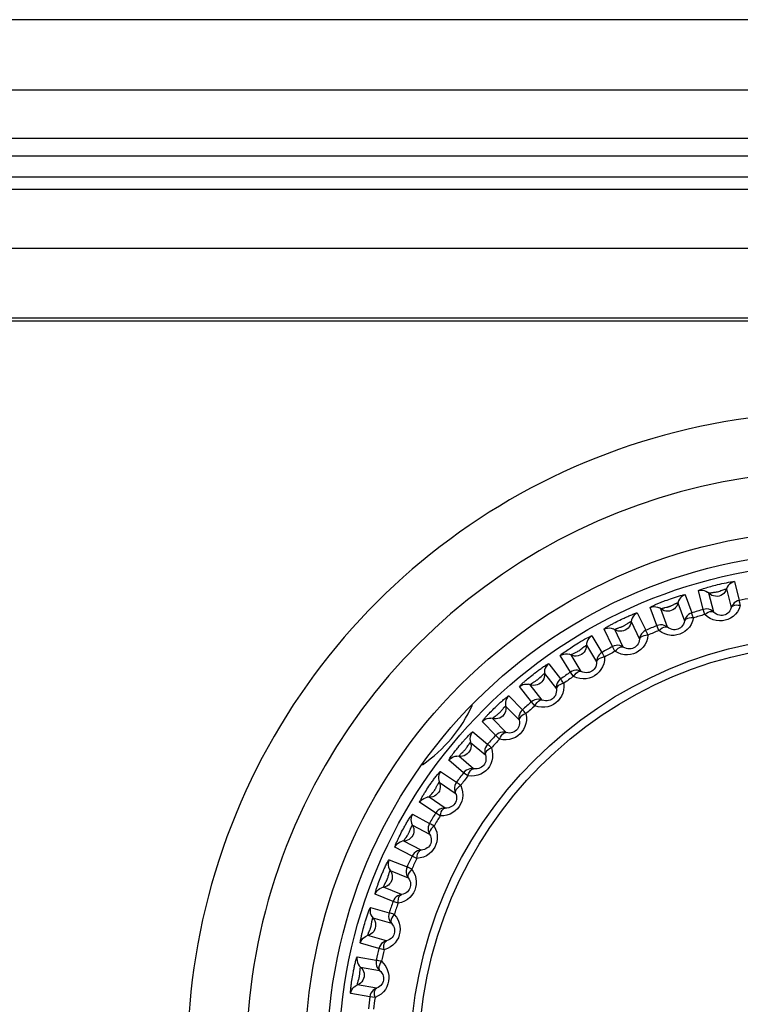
# Model space of a CAD drawing. Extents: x -841 to -216, y -127 to 601.
# Tile 71 of 201: x -546 to -534, y 210 to 227. Entities that reach past the tile are written whole.
import ezdxf

# ---------------------------------------------------------------- set-up
doc = ezdxf.new("R2010")
doc.units = 0
doc.header["$LTSCALE"] = 23.1
doc.layers.add('HEATSINK_AM_0', color=7, linetype='CONTINUOUS')

msp = doc.modelspace()

# ---------------------------------------------------------------- linework, layer by layer
at = {"layer": 'HEATSINK_AM_0', "color": 7}
for p, q in [((-513.021, 226.67), (-599.418, 226.67)), ((-511.826, 225.471), (-600.614, 225.471)), ((-596.329, 224.658), (-516.111, 224.658)), ((-595.529, 224.358), (-516.911, 224.358)), ((-595.17, 223.999), (-517.27, 223.999)), ((-593.726, 223.79), (-518.713, 223.79)), ((-594.716, 222.791), (-517.723, 222.791)), ((-521.613, 221.601), (-590.826, 221.601)), ((-521.77, 221.549), (-590.67, 221.549)), ((-533.921, 217.124), (-533.841, 216.805)), ((-534.453, 216.652), (-534.532, 216.972)), ((-534.056, 217.001), (-533.976, 216.682)), ((-535.154, 216.779), (-535.125, 216.79)), ((-535.125, 216.79), (-535.097, 216.801)), ((-535.097, 216.801), (-535.068, 216.811)), ((-535.068, 216.811), (-535.039, 216.822)), ((-534.761, 216.902), (-534.648, 216.593)), ((-534.275, 216.607), (-534.355, 216.926)), ((-535.24, 216.377), (-535.353, 216.686)), ((-535.181, 216.768), (-535.154, 216.779)), ((-535.059, 216.351), (-535.172, 216.66)), ((-535.105, 216.682), (-535.076, 216.688)), ((-534.882, 216.765), (-534.77, 216.456)), ((-534.428, 216.566), (-534.453, 216.652)), ((-535.924, 216.444), (-535.897, 216.457)), ((-535.897, 216.457), (-535.869, 216.471)), ((-535.869, 216.471), (-535.841, 216.485)), ((-535.573, 216.593), (-535.428, 216.297)), ((-535.995, 216.021), (-536.139, 216.317)), ((-535.977, 216.416), (-535.951, 216.43)), ((-535.812, 216.013), (-535.956, 216.309)), ((-535.951, 216.43), (-535.924, 216.444)), ((-535.892, 216.338), (-535.864, 216.348)), ((-535.679, 216.444), (-535.535, 216.149)), ((-535.206, 216.294), (-535.24, 216.377)), ((-536.348, 216.201), (-536.174, 215.922)), ((-536.439, 216.042), (-536.264, 215.763)), ((-535.953, 215.942), (-535.995, 216.021)), ((-536.708, 215.588), (-536.883, 215.867)), ((-536.526, 215.599), (-536.7, 215.878)), ((-537.078, 215.73), (-536.876, 215.471)), ((-537.437, 215.473), (-537.414, 215.492)), ((-537.414, 215.492), (-537.391, 215.511)), ((-537.391, 215.511), (-537.367, 215.53)), ((-537.367, 215.53), (-537.343, 215.549)), ((-537.343, 215.549), (-537.318, 215.568)), ((-537.152, 215.562), (-536.949, 215.303)), ((-536.658, 215.513), (-536.708, 215.588)), ((-537.372, 215.082), (-537.575, 215.342)), ((-537.192, 215.113), (-537.395, 215.372)), ((-537.338, 215.414), (-537.312, 215.429)), ((-537.755, 215.185), (-537.526, 214.948)), ((-538.052, 214.926), (-538.031, 214.946)), ((-538.031, 214.946), (-538.011, 214.967)), ((-538.011, 214.967), (-537.99, 214.987)), ((-537.99, 214.987), (-537.968, 215.008)), ((-537.811, 215.011), (-537.582, 214.774)), ((-537.314, 215.014), (-537.372, 215.082)), ((-538.092, 214.885), (-538.072, 214.905)), ((-538.072, 214.905), (-538.052, 214.926)), ((-537.804, 214.56), (-538.032, 214.797)), ((-537.98, 214.51), (-538.209, 214.747)), ((-538.371, 214.573), (-538.119, 214.361)), ((-537.915, 214.448), (-537.98, 214.51)), ((-538.619, 214.308), (-538.599, 214.333)), ((-538.599, 214.333), (-538.578, 214.357)), ((-538.467, 214.315), (-538.454, 214.334)), ((-538.408, 214.393), (-538.156, 214.182)), ((-538.355, 213.946), (-538.607, 214.157)), ((-538.525, 213.878), (-538.777, 214.09)), ((-538.92, 213.899), (-538.647, 213.715)), ((-538.454, 213.823), (-538.525, 213.878)), ((-539.148, 213.597), (-539.131, 213.623)), ((-539.131, 213.623), (-539.114, 213.648)), ((-539.114, 213.648), (-539.097, 213.673)), ((-538.938, 213.717), (-538.666, 213.533)), ((-539.18, 213.547), (-539.164, 213.572)), ((-539.164, 213.572), (-539.148, 213.597)), ((-538.838, 213.277), (-539.111, 213.461)), ((-539.068, 213.52), (-539.049, 213.543)), ((-539, 213.192), (-539.273, 213.376)), ((-539.396, 213.172), (-539.105, 213.017)), ((-538.924, 213.145), (-539, 213.192)), ((-539.395, 212.989), (-539.104, 212.834)), ((-539.619, 212.791), (-539.606, 212.818)), ((-539.606, 212.818), (-539.592, 212.845)), ((-539.592, 212.845), (-539.578, 212.872)), ((-539.578, 212.872), (-539.564, 212.899)), ((-539.564, 212.899), (-539.549, 212.926)), ((-539.504, 212.778), (-539.487, 212.802)), ((-539.401, 212.461), (-539.692, 212.615)), ((-539.249, 212.562), (-539.539, 212.717)), ((-539.32, 212.422), (-539.401, 212.461)), ((-539.793, 212.399), (-539.487, 212.276)), ((-539.943, 212.082), (-539.931, 212.11)), ((-539.931, 212.11), (-539.919, 212.139)), ((-539.772, 212.217), (-539.467, 212.094)), ((-539.975, 211.997), (-539.964, 212.025)), ((-539.964, 212.025), (-539.954, 212.053)), ((-539.954, 212.053), (-539.943, 212.082)), ((-539.859, 211.996), (-539.845, 212.022)), ((-539.724, 211.691), (-540.029, 211.814)), ((-539.583, 211.808), (-539.888, 211.931)), ((-539.639, 211.661), (-539.724, 211.691)), ((-540.106, 211.589), (-539.79, 211.498)), ((-540.222, 211.257), (-540.214, 211.287)), ((-540.214, 211.287), (-540.205, 211.317)), ((-540.067, 211.41), (-539.751, 211.319)), ((-540.246, 211.17), (-540.238, 211.199)), ((-540.238, 211.199), (-540.23, 211.228)), ((-540.23, 211.228), (-540.222, 211.257)), ((-539.836, 211.023), (-540.152, 211.114)), ((-540.131, 211.181), (-540.119, 211.208)), ((-539.964, 210.892), (-540.28, 210.983)), ((-539.877, 210.871), (-539.964, 210.892)), ((-540.334, 210.75), (-540.01, 210.693)), ((-540.415, 210.409), (-540.409, 210.439)), ((-540.409, 210.439), (-540.404, 210.469)), ((-540.276, 210.576), (-539.952, 210.519)), ((-540.429, 210.319), (-540.424, 210.348)), ((-540.424, 210.348), (-540.42, 210.378)), ((-540.42, 210.378), (-540.415, 210.409)), ((-540.006, 210.216), (-540.33, 210.273)), ((-540.316, 210.342), (-540.307, 210.37)), ((-540.119, 210.072), (-540.443, 210.129)), ((-540.03, 210.06), (-540.119, 210.072))]:
    msp.add_line(p, q, dxfattribs=at)
for points in [[(-534.532, 216.972), (-534.531, 216.974), (-534.524, 216.978), (-534.512, 216.983), (-534.495, 216.99), (-534.474, 216.997), (-534.451, 217.005), (-534.426, 217.013), (-534.401, 217.021), (-534.376, 217.029), (-534.35, 217.036), (-534.325, 217.043), (-534.298, 217.05), (-534.27, 217.058), (-534.24, 217.065), (-534.208, 217.073), (-534.173, 217.082), (-534.137, 217.09), (-534.098, 217.098), (-534.059, 217.106), (-534.022, 217.113), (-533.989, 217.119), (-533.963, 217.123), (-533.944, 217.125), (-533.931, 217.126), (-533.923, 217.125), (-533.921, 217.124)], [(-533.921, 217.124), (-533.951, 217.115), (-533.98, 217.1), (-534.005, 217.081), (-534.027, 217.057), (-534.044, 217.03), (-534.067, 216.972)], [(-534.532, 216.972), (-534.501, 216.978), (-534.469, 216.978), (-534.437, 216.973), (-534.407, 216.962), (-534.38, 216.947)], [(-534.067, 216.972), (-534.084, 216.946), (-534.104, 216.923), (-534.128, 216.904), (-534.155, 216.889), (-534.184, 216.879), (-534.215, 216.874), (-534.246, 216.875), (-534.276, 216.88), (-534.305, 216.891), (-534.331, 216.906), (-534.38, 216.947)], [(-534.355, 216.926), (-534.354, 216.927), (-534.351, 216.928), (-534.346, 216.93), (-534.339, 216.932), (-534.33, 216.934), (-534.319, 216.936), (-534.308, 216.938), (-534.296, 216.94), (-534.284, 216.942), (-534.271, 216.943), (-534.257, 216.945), (-534.242, 216.947), (-534.225, 216.95), (-534.208, 216.953), (-534.189, 216.958), (-534.17, 216.964), (-534.151, 216.971), (-534.132, 216.978), (-534.098, 216.991)], [(-534.098, 216.991), (-534.084, 216.995), (-534.073, 216.998), (-534.065, 217), (-534.06, 217.001), (-534.057, 217.001), (-534.056, 217.001)], [(-535.039, 216.822), (-535.008, 216.833), (-534.992, 216.838), (-534.976, 216.844), (-534.959, 216.849), (-534.943, 216.855), (-534.927, 216.86), (-534.91, 216.865), (-534.893, 216.871), (-534.876, 216.876), (-534.858, 216.881), (-534.841, 216.886), (-534.824, 216.89), (-534.808, 216.895), (-534.793, 216.898), (-534.78, 216.901), (-534.77, 216.902), (-534.764, 216.903), (-534.761, 216.902)], [(-534.761, 216.902), (-534.79, 216.889), (-534.817, 216.872), (-534.84, 216.85), (-534.859, 216.824), (-534.873, 216.796), (-534.891, 216.735)], [(-533.841, 216.805), (-533.872, 216.795), (-533.9, 216.781), (-533.925, 216.762), (-533.947, 216.738), (-533.964, 216.711), (-533.976, 216.682)], [(-533.823, 216.717), (-533.827, 216.741), (-533.832, 216.762), (-533.836, 216.779), (-533.838, 216.792), (-533.84, 216.801), (-533.841, 216.805)], [(-535.353, 216.686), (-535.351, 216.689), (-535.347, 216.692), (-535.339, 216.697), (-535.33, 216.702), (-535.318, 216.708), (-535.306, 216.714), (-535.292, 216.72), (-535.278, 216.727), (-535.264, 216.733), (-535.25, 216.74), (-535.236, 216.746), (-535.222, 216.751), (-535.208, 216.757), (-535.195, 216.763), (-535.181, 216.768)], [(-535.353, 216.686), (-535.322, 216.696), (-535.291, 216.699), (-535.259, 216.698), (-535.228, 216.69), (-535.198, 216.677)], [(-534.891, 216.735), (-534.904, 216.708), (-534.922, 216.683), (-534.944, 216.661), (-534.969, 216.644), (-534.997, 216.631), (-535.027, 216.623), (-535.058, 216.62), (-535.088, 216.622), (-535.118, 216.63), (-535.146, 216.642), (-535.198, 216.677)], [(-535.172, 216.66), (-535.171, 216.66), (-535.169, 216.662), (-535.166, 216.663), (-535.162, 216.665), (-535.157, 216.667), (-535.151, 216.669), (-535.145, 216.671), (-535.139, 216.673), (-535.132, 216.675), (-535.125, 216.677), (-535.119, 216.678), (-535.112, 216.68), (-535.105, 216.682)], [(-535.076, 216.688), (-535.068, 216.69), (-535.06, 216.692), (-535.052, 216.695), (-535.043, 216.697), (-535.035, 216.7), (-535.026, 216.703), (-535.018, 216.706), (-535.009, 216.709), (-535.001, 216.713), (-534.992, 216.717), (-534.984, 216.721), (-534.975, 216.725), (-534.952, 216.737)], [(-534.952, 216.737), (-534.945, 216.74), (-534.937, 216.744), (-534.93, 216.748), (-534.922, 216.751), (-534.915, 216.754), (-534.908, 216.757), (-534.901, 216.76), (-534.895, 216.762), (-534.89, 216.764), (-534.886, 216.765), (-534.883, 216.765), (-534.882, 216.765)], [(-534.275, 216.607), (-534.3, 216.627), (-534.328, 216.643), (-534.358, 216.654), (-534.389, 216.659), (-534.421, 216.658), (-534.453, 216.652)], [(-533.823, 216.717), (-533.844, 216.662), (-533.872, 216.613), (-533.907, 216.57), (-533.946, 216.534), (-533.989, 216.505), (-534.034, 216.483), (-534.08, 216.467), (-534.128, 216.459), (-534.179, 216.457), (-534.231, 216.462), (-534.283, 216.475), (-534.334, 216.497), (-534.382, 216.527), (-534.428, 216.566)], [(-534.428, 216.566), (-534.397, 216.587), (-534.367, 216.604), (-534.338, 216.614), (-534.313, 216.618), (-534.292, 216.616), (-534.275, 216.607)], [(-533.976, 216.682), (-533.987, 216.653), (-534, 216.628), (-534.017, 216.606), (-534.037, 216.588), (-534.058, 216.573), (-534.08, 216.562), (-534.103, 216.554), (-534.126, 216.55), (-534.151, 216.549), (-534.177, 216.552), (-534.203, 216.56), (-534.229, 216.571), (-534.253, 216.587), (-534.275, 216.607)], [(-533.823, 216.717), (-533.86, 216.721), (-533.894, 216.722), (-533.924, 216.717), (-533.949, 216.709), (-533.966, 216.698), (-533.976, 216.682)], [(-535.841, 216.485), (-535.811, 216.499), (-535.796, 216.506), (-535.78, 216.513), (-535.765, 216.52), (-535.749, 216.527), (-535.734, 216.534), (-535.718, 216.541), (-535.701, 216.548), (-535.684, 216.555), (-535.668, 216.562), (-535.651, 216.569), (-535.635, 216.575), (-535.619, 216.581), (-535.605, 216.586), (-535.592, 216.59), (-535.582, 216.592), (-535.576, 216.593), (-535.573, 216.593)], [(-535.573, 216.593), (-535.601, 216.577), (-535.625, 216.557), (-535.646, 216.533), (-535.663, 216.506), (-535.674, 216.476), (-535.685, 216.414)], [(-534.621, 216.507), (-534.637, 216.45), (-534.659, 216.398), (-534.689, 216.352), (-534.725, 216.311), (-534.764, 216.278), (-534.807, 216.252), (-534.852, 216.232), (-534.899, 216.218), (-534.948, 216.211), (-535, 216.211), (-535.053, 216.219), (-535.106, 216.235), (-535.157, 216.26), (-535.206, 216.294)], [(-534.77, 216.456), (-534.777, 216.427), (-534.788, 216.4), (-534.803, 216.376), (-534.82, 216.356), (-534.84, 216.339), (-534.861, 216.326), (-534.883, 216.316), (-534.906, 216.309), (-534.93, 216.306), (-534.956, 216.306), (-534.983, 216.311), (-535.009, 216.32), (-535.035, 216.333), (-535.059, 216.351)], [(-534.648, 216.593), (-534.677, 216.58), (-534.704, 216.563), (-534.728, 216.541), (-534.747, 216.515), (-534.761, 216.487), (-534.77, 216.456)], [(-534.621, 216.507), (-534.658, 216.507), (-534.692, 216.504), (-534.721, 216.497), (-534.745, 216.486), (-534.761, 216.473), (-534.77, 216.456)], [(-534.621, 216.507), (-534.628, 216.53), (-534.635, 216.551), (-534.64, 216.568), (-534.644, 216.58), (-534.647, 216.589), (-534.648, 216.593)], [(-536.139, 216.317), (-536.138, 216.319), (-536.134, 216.323), (-536.127, 216.328), (-536.118, 216.335), (-536.107, 216.342), (-536.095, 216.349), (-536.083, 216.357), (-536.069, 216.365), (-536.056, 216.373), (-536.042, 216.38), (-536.029, 216.388), (-536.016, 216.395), (-536.003, 216.402), (-535.99, 216.409), (-535.977, 216.416)], [(-536.139, 216.317), (-536.11, 216.329), (-536.079, 216.336), (-536.047, 216.338), (-536.015, 216.334), (-535.985, 216.324)], [(-535.685, 216.414), (-535.695, 216.385), (-535.71, 216.358), (-535.73, 216.334), (-535.753, 216.314), (-535.78, 216.298), (-535.809, 216.287), (-535.839, 216.281), (-535.87, 216.281), (-535.9, 216.285), (-535.929, 216.295), (-535.985, 216.324)], [(-535.956, 216.309), (-535.956, 216.31), (-535.954, 216.311), (-535.951, 216.313), (-535.947, 216.316), (-535.942, 216.318), (-535.937, 216.32), (-535.931, 216.323), (-535.925, 216.326), (-535.918, 216.328), (-535.912, 216.331), (-535.905, 216.333), (-535.899, 216.336), (-535.892, 216.338)], [(-535.864, 216.348), (-535.857, 216.35), (-535.849, 216.353), (-535.841, 216.356), (-535.833, 216.36), (-535.824, 216.363), (-535.816, 216.367), (-535.808, 216.371), (-535.8, 216.375), (-535.792, 216.38), (-535.784, 216.385), (-535.776, 216.39), (-535.768, 216.394), (-535.746, 216.409)], [(-535.746, 216.409), (-535.739, 216.413), (-535.732, 216.418), (-535.725, 216.422), (-535.718, 216.426), (-535.711, 216.43), (-535.704, 216.434), (-535.698, 216.437), (-535.692, 216.44), (-535.687, 216.442), (-535.683, 216.444), (-535.681, 216.444), (-535.679, 216.444)], [(-535.428, 216.297), (-535.456, 216.282), (-535.481, 216.262), (-535.502, 216.237), (-535.518, 216.21), (-535.53, 216.18), (-535.535, 216.149)], [(-535.392, 216.215), (-535.402, 216.238), (-535.411, 216.257), (-535.418, 216.273), (-535.423, 216.285), (-535.427, 216.293), (-535.428, 216.297)], [(-535.059, 216.351), (-535.086, 216.368), (-535.115, 216.381), (-535.146, 216.388), (-535.178, 216.39), (-535.21, 216.386), (-535.24, 216.377)], [(-535.206, 216.294), (-535.178, 216.318), (-535.15, 216.338), (-535.123, 216.351), (-535.098, 216.358), (-535.077, 216.358), (-535.059, 216.351)], [(-536.883, 215.867), (-536.882, 215.869), (-536.877, 215.875), (-536.867, 215.883), (-536.854, 215.895), (-536.837, 215.908), (-536.816, 215.923), (-536.795, 215.939), (-536.772, 215.955), (-536.75, 215.97), (-536.728, 215.985), (-536.705, 216), (-536.682, 216.016), (-536.657, 216.032), (-536.63, 216.049), (-536.602, 216.066), (-536.571, 216.085), (-536.538, 216.105), (-536.504, 216.124), (-536.469, 216.144), (-536.436, 216.162), (-536.409, 216.176), (-536.386, 216.187), (-536.369, 216.195), (-536.358, 216.199), (-536.351, 216.201), (-536.348, 216.201)], [(-536.348, 216.201), (-536.374, 216.182), (-536.397, 216.16), (-536.415, 216.134), (-536.428, 216.105), (-536.436, 216.074), (-536.441, 216.011)], [(-535.392, 216.215), (-535.402, 216.156), (-535.419, 216.102), (-535.444, 216.053), (-535.476, 216.009), (-535.511, 215.972), (-535.551, 215.941), (-535.593, 215.917), (-535.639, 215.899), (-535.687, 215.886), (-535.739, 215.881), (-535.792, 215.883), (-535.847, 215.894), (-535.9, 215.913), (-535.953, 215.942)], [(-535.535, 216.149), (-535.539, 216.119), (-535.548, 216.091), (-535.56, 216.066), (-535.575, 216.044), (-535.592, 216.025), (-535.612, 216.01), (-535.633, 215.998), (-535.655, 215.989), (-535.679, 215.983), (-535.705, 215.98), (-535.732, 215.982), (-535.759, 215.988), (-535.786, 215.998), (-535.812, 216.013)], [(-535.392, 216.215), (-535.429, 216.211), (-535.463, 216.205), (-535.492, 216.194), (-535.514, 216.181), (-535.529, 216.166), (-535.535, 216.149)], [(-536.441, 216.011), (-536.448, 215.981), (-536.461, 215.953), (-536.478, 215.927), (-536.499, 215.905), (-536.523, 215.886), (-536.551, 215.872), (-536.58, 215.863), (-536.611, 215.859), (-536.641, 215.86), (-536.672, 215.867), (-536.73, 215.89)], [(-536.7, 215.878), (-536.7, 215.88), (-536.697, 215.881), (-536.693, 215.885), (-536.687, 215.889), (-536.679, 215.893), (-536.669, 215.899), (-536.659, 215.904), (-536.648, 215.91), (-536.636, 215.915), (-536.624, 215.921), (-536.611, 215.927), (-536.598, 215.934), (-536.582, 215.942), (-536.567, 215.951), (-536.55, 215.962), (-536.534, 215.974), (-536.518, 215.986), (-536.502, 215.999)], [(-536.502, 215.999), (-536.474, 216.021), (-536.462, 216.029), (-536.453, 216.035), (-536.447, 216.039), (-536.442, 216.041), (-536.44, 216.042), (-536.439, 216.042)], [(-535.812, 216.013), (-535.84, 216.028), (-535.871, 216.038), (-535.903, 216.042), (-535.935, 216.04), (-535.966, 216.033), (-535.995, 216.021)], [(-535.953, 215.942), (-535.927, 215.968), (-535.901, 215.991), (-535.875, 216.007), (-535.851, 216.017), (-535.83, 216.019), (-535.812, 216.013)], [(-536.883, 215.867), (-536.855, 215.882), (-536.824, 215.893), (-536.793, 215.897), (-536.761, 215.897), (-536.73, 215.89)], [(-536.129, 215.844), (-536.133, 215.784), (-536.144, 215.729), (-536.164, 215.677), (-536.191, 215.63), (-536.223, 215.589), (-536.26, 215.554), (-536.299, 215.526), (-536.342, 215.503), (-536.389, 215.486), (-536.44, 215.475), (-536.493, 215.472), (-536.548, 215.477), (-536.603, 215.491), (-536.658, 215.513)], [(-536.174, 215.922), (-536.2, 215.903), (-536.222, 215.881), (-536.241, 215.855), (-536.254, 215.826), (-536.262, 215.795), (-536.264, 215.763)], [(-536.129, 215.844), (-536.165, 215.836), (-536.198, 215.826), (-536.226, 215.813), (-536.246, 215.798), (-536.26, 215.781), (-536.264, 215.763)], [(-536.129, 215.844), (-536.141, 215.865), (-536.152, 215.884), (-536.161, 215.899), (-536.167, 215.911), (-536.172, 215.918), (-536.174, 215.922)], [(-537.318, 215.568), (-537.292, 215.588), (-537.279, 215.598), (-537.265, 215.608), (-537.251, 215.619), (-537.237, 215.629), (-537.223, 215.639), (-537.209, 215.649), (-537.195, 215.659), (-537.18, 215.67), (-537.165, 215.68), (-537.15, 215.69), (-537.135, 215.699), (-537.121, 215.708), (-537.108, 215.716), (-537.097, 215.723), (-537.087, 215.727), (-537.081, 215.73), (-537.078, 215.73)], [(-537.078, 215.73), (-537.102, 215.709), (-537.122, 215.684), (-537.138, 215.656), (-537.148, 215.626), (-537.153, 215.594), (-537.151, 215.531)], [(-536.526, 215.599), (-536.555, 215.611), (-536.587, 215.618), (-536.619, 215.618), (-536.65, 215.614), (-536.68, 215.603), (-536.708, 215.588)], [(-536.264, 215.763), (-536.265, 215.733), (-536.271, 215.704), (-536.28, 215.678), (-536.293, 215.654), (-536.309, 215.634), (-536.327, 215.616), (-536.346, 215.602), (-536.367, 215.591), (-536.391, 215.583), (-536.416, 215.578), (-536.443, 215.577), (-536.47, 215.58), (-536.498, 215.587), (-536.526, 215.599)], [(-537.575, 215.342), (-537.574, 215.345), (-537.571, 215.349), (-537.565, 215.356), (-537.558, 215.364), (-537.549, 215.373), (-537.539, 215.383), (-537.528, 215.393), (-537.517, 215.403), (-537.505, 215.414), (-537.493, 215.424), (-537.482, 215.434), (-537.471, 215.444), (-537.459, 215.454), (-537.448, 215.463), (-537.437, 215.473)], [(-537.151, 215.531), (-537.155, 215.501), (-537.164, 215.472), (-537.178, 215.444), (-537.197, 215.42), (-537.22, 215.399), (-537.245, 215.382), (-537.274, 215.37), (-537.304, 215.363), (-537.334, 215.361), (-537.365, 215.364), (-537.425, 215.381)], [(-537.312, 215.429), (-537.305, 215.434), (-537.298, 215.438), (-537.291, 215.443), (-537.284, 215.448), (-537.277, 215.453), (-537.27, 215.458), (-537.262, 215.464), (-537.255, 215.47), (-537.248, 215.476), (-537.241, 215.482), (-537.235, 215.489), (-537.228, 215.495), (-537.209, 215.514)], [(-537.209, 215.514), (-537.203, 215.52), (-537.197, 215.525), (-537.191, 215.531), (-537.185, 215.537), (-537.179, 215.542), (-537.174, 215.547), (-537.168, 215.551), (-537.163, 215.555), (-537.159, 215.559), (-537.155, 215.561), (-537.153, 215.562), (-537.152, 215.562)], [(-536.876, 215.471), (-536.9, 215.45), (-536.92, 215.425), (-536.935, 215.397), (-536.945, 215.367), (-536.95, 215.335), (-536.949, 215.303)], [(-536.823, 215.398), (-536.837, 215.418), (-536.85, 215.435), (-536.86, 215.449), (-536.868, 215.46), (-536.873, 215.467), (-536.876, 215.471)], [(-536.658, 215.513), (-536.635, 215.543), (-536.612, 215.568), (-536.588, 215.587), (-536.565, 215.599), (-536.544, 215.603), (-536.526, 215.599)], [(-537.575, 215.342), (-537.549, 215.36), (-537.52, 215.374), (-537.489, 215.382), (-537.457, 215.384), (-537.425, 215.381)], [(-537.395, 215.372), (-537.394, 215.373), (-537.393, 215.375), (-537.39, 215.378), (-537.387, 215.381), (-537.382, 215.384), (-537.378, 215.388), (-537.373, 215.391), (-537.367, 215.395), (-537.361, 215.399), (-537.356, 215.403), (-537.35, 215.407), (-537.344, 215.41), (-537.338, 215.414)], [(-536.823, 215.398), (-536.821, 215.338), (-536.826, 215.282), (-536.841, 215.229), (-536.862, 215.179), (-536.889, 215.136), (-536.921, 215.097), (-536.958, 215.064), (-536.998, 215.037), (-537.043, 215.015), (-537.093, 214.999), (-537.146, 214.99), (-537.201, 214.989), (-537.257, 214.997), (-537.314, 215.014)], [(-536.949, 215.303), (-536.947, 215.273), (-536.95, 215.244), (-536.956, 215.217), (-536.966, 215.192), (-536.98, 215.17), (-536.995, 215.151), (-537.013, 215.135), (-537.033, 215.122), (-537.056, 215.111), (-537.08, 215.103), (-537.107, 215.099), (-537.135, 215.099), (-537.163, 215.104), (-537.192, 215.113)], [(-536.823, 215.398), (-536.858, 215.386), (-536.89, 215.373), (-536.916, 215.357), (-536.935, 215.339), (-536.946, 215.322), (-536.949, 215.303)], [(-537.968, 215.008), (-537.944, 215.03), (-537.932, 215.041), (-537.92, 215.052), (-537.908, 215.063), (-537.896, 215.074), (-537.884, 215.085), (-537.871, 215.096), (-537.858, 215.107), (-537.845, 215.119), (-537.832, 215.13), (-537.818, 215.141), (-537.806, 215.151), (-537.793, 215.161), (-537.782, 215.169), (-537.772, 215.177), (-537.764, 215.182), (-537.758, 215.185), (-537.755, 215.185)], [(-537.755, 215.185), (-537.777, 215.162), (-537.794, 215.135), (-537.807, 215.105), (-537.814, 215.074), (-537.815, 215.042), (-537.806, 214.98)], [(-537.192, 215.113), (-537.223, 215.122), (-537.255, 215.125), (-537.286, 215.122), (-537.317, 215.114), (-537.346, 215.101), (-537.372, 215.082)], [(-537.314, 215.014), (-537.295, 215.045), (-537.274, 215.073), (-537.252, 215.094), (-537.231, 215.108), (-537.211, 215.115), (-537.192, 215.113)], [(-537.806, 214.98), (-537.807, 214.949), (-537.814, 214.919), (-537.825, 214.891), (-537.841, 214.864), (-537.861, 214.841), (-537.885, 214.822), (-537.912, 214.807), (-537.941, 214.796), (-537.971, 214.791), (-538.002, 214.791), (-538.064, 214.802)], [(-537.955, 214.863), (-537.949, 214.868), (-537.943, 214.873), (-537.937, 214.878), (-537.93, 214.883), (-537.924, 214.889), (-537.918, 214.895), (-537.911, 214.901), (-537.905, 214.907), (-537.899, 214.913), (-537.893, 214.92), (-537.887, 214.927), (-537.881, 214.934), (-537.876, 214.94), (-537.866, 214.953)], [(-537.866, 214.953), (-537.86, 214.959), (-537.855, 214.966), (-537.85, 214.972), (-537.845, 214.978), (-537.84, 214.984), (-537.835, 214.989), (-537.83, 214.994), (-537.825, 214.999), (-537.821, 215.003), (-537.817, 215.007), (-537.814, 215.009), (-537.812, 215.011), (-537.811, 215.011)], [(-537.526, 214.948), (-537.548, 214.925), (-537.566, 214.898), (-537.578, 214.869), (-537.585, 214.838), (-537.586, 214.806), (-537.582, 214.774)], [(-537.467, 214.881), (-537.483, 214.9), (-537.497, 214.916), (-537.509, 214.929), (-537.518, 214.939), (-537.524, 214.945), (-537.526, 214.948)], [(-538.209, 214.747), (-538.208, 214.75), (-538.206, 214.754), (-538.201, 214.761), (-538.195, 214.77), (-538.188, 214.779), (-538.179, 214.789), (-538.17, 214.8), (-538.161, 214.811), (-538.151, 214.822), (-538.141, 214.833), (-538.131, 214.844), (-538.121, 214.854), (-538.111, 214.865), (-538.102, 214.875), (-538.092, 214.885)], [(-538.209, 214.747), (-538.184, 214.768), (-538.157, 214.785), (-538.127, 214.796), (-538.096, 214.802), (-538.064, 214.802)], [(-538.032, 214.797), (-538.032, 214.798), (-538.031, 214.799), (-538.029, 214.802), (-538.026, 214.805), (-538.022, 214.809), (-538.018, 214.812), (-538.014, 214.816), (-538.009, 214.821), (-538.004, 214.825), (-537.999, 214.829), (-537.994, 214.833), (-537.989, 214.837), (-537.984, 214.841)], [(-537.984, 214.841), (-537.973, 214.85), (-537.967, 214.854), (-537.955, 214.863)], [(-537.467, 214.881), (-537.458, 214.823), (-537.458, 214.766), (-537.466, 214.711), (-537.482, 214.66), (-537.505, 214.614), (-537.533, 214.572), (-537.566, 214.536), (-537.603, 214.504), (-537.646, 214.478), (-537.693, 214.457), (-537.745, 214.442), (-537.8, 214.435), (-537.856, 214.438), (-537.915, 214.448)], [(-537.467, 214.881), (-537.501, 214.866), (-537.531, 214.85), (-537.555, 214.831), (-537.572, 214.812), (-537.581, 214.793), (-537.582, 214.774)], [(-537.582, 214.774), (-537.577, 214.744), (-537.576, 214.716), (-537.58, 214.688), (-537.588, 214.662), (-537.598, 214.639), (-537.612, 214.618), (-537.628, 214.6), (-537.647, 214.585), (-537.668, 214.572), (-537.692, 214.562), (-537.718, 214.555), (-537.745, 214.552), (-537.774, 214.554), (-537.804, 214.56)], [(-538.578, 214.357), (-538.557, 214.382), (-538.546, 214.395), (-538.535, 214.408), (-538.524, 214.42), (-538.514, 214.432), (-538.504, 214.443), (-538.494, 214.454), (-538.483, 214.466), (-538.472, 214.478), (-538.461, 214.49), (-538.45, 214.502), (-538.438, 214.513), (-538.427, 214.525), (-538.416, 214.536), (-538.405, 214.546), (-538.395, 214.555), (-538.387, 214.563), (-538.379, 214.569), (-538.374, 214.572), (-538.371, 214.573)], [(-538.371, 214.573), (-538.391, 214.547), (-538.405, 214.519), (-538.414, 214.488), (-538.418, 214.456), (-538.416, 214.424), (-538.401, 214.364)], [(-537.804, 214.56), (-537.835, 214.565), (-537.867, 214.565), (-537.899, 214.559), (-537.929, 214.548), (-537.956, 214.531), (-537.98, 214.51)], [(-537.915, 214.448), (-537.899, 214.482), (-537.881, 214.511), (-537.862, 214.535), (-537.842, 214.551), (-537.823, 214.56), (-537.804, 214.56)], [(-538.777, 214.09), (-538.776, 214.093), (-538.773, 214.1), (-538.767, 214.112), (-538.757, 214.126), (-538.746, 214.142), (-538.734, 214.16), (-538.721, 214.178), (-538.708, 214.196), (-538.694, 214.214), (-538.68, 214.232), (-538.667, 214.249), (-538.654, 214.265), (-538.642, 214.28), (-538.63, 214.295), (-538.619, 214.308)], [(-538.401, 214.364), (-538.399, 214.333), (-538.402, 214.302), (-538.41, 214.272), (-538.423, 214.245), (-538.441, 214.219), (-538.463, 214.198), (-538.488, 214.18), (-538.516, 214.167), (-538.545, 214.158), (-538.576, 214.155), (-538.638, 214.159)], [(-538.54, 214.228), (-538.533, 214.235), (-538.525, 214.242), (-538.519, 214.249), (-538.512, 214.256), (-538.506, 214.263), (-538.5, 214.27), (-538.494, 214.277), (-538.488, 214.285), (-538.483, 214.292), (-538.477, 214.3), (-538.472, 214.308), (-538.467, 214.315)], [(-538.454, 214.334), (-538.45, 214.341), (-538.446, 214.347), (-538.442, 214.353), (-538.437, 214.359), (-538.433, 214.365), (-538.429, 214.371), (-538.425, 214.376), (-538.421, 214.381), (-538.417, 214.385), (-538.414, 214.389), (-538.411, 214.392), (-538.409, 214.393), (-538.408, 214.393)], [(-538.053, 214.301), (-538.038, 214.243), (-538.032, 214.187), (-538.035, 214.131), (-538.046, 214.079), (-538.063, 214.03), (-538.087, 213.985), (-538.116, 213.946), (-538.15, 213.911), (-538.189, 213.88), (-538.234, 213.854), (-538.284, 213.835), (-538.338, 213.822), (-538.394, 213.819), (-538.454, 213.823)], [(-538.119, 214.361), (-538.139, 214.336), (-538.153, 214.307), (-538.162, 214.277), (-538.166, 214.245), (-538.164, 214.213), (-538.156, 214.182)], [(-538.053, 214.301), (-538.085, 214.282), (-538.113, 214.263), (-538.135, 214.242), (-538.15, 214.22), (-538.158, 214.201), (-538.156, 214.182)], [(-538.053, 214.301), (-538.071, 214.317), (-538.087, 214.332), (-538.1, 214.344), (-538.11, 214.353), (-538.116, 214.358), (-538.119, 214.361)], [(-538.777, 214.09), (-538.755, 214.113), (-538.729, 214.132), (-538.701, 214.147), (-538.67, 214.156), (-538.638, 214.159)], [(-538.607, 214.157), (-538.606, 214.159), (-538.605, 214.161), (-538.602, 214.166), (-538.597, 214.171), (-538.592, 214.178), (-538.585, 214.184), (-538.578, 214.191), (-538.571, 214.199), (-538.564, 214.206), (-538.556, 214.213), (-538.54, 214.228)], [(-538.156, 214.182), (-538.148, 214.153), (-538.145, 214.124), (-538.145, 214.096), (-538.15, 214.07), (-538.159, 214.045), (-538.17, 214.023), (-538.184, 214.004), (-538.201, 213.987), (-538.221, 213.972), (-538.243, 213.959), (-538.269, 213.95), (-538.296, 213.944), (-538.325, 213.943), (-538.355, 213.946)], [(-538.355, 213.946), (-538.386, 213.948), (-538.418, 213.944), (-538.449, 213.935), (-538.477, 213.921), (-538.503, 213.902), (-538.525, 213.878)], [(-538.454, 213.823), (-538.441, 213.858), (-538.427, 213.889), (-538.41, 213.915), (-538.391, 213.933), (-538.373, 213.944), (-538.355, 213.946)], [(-539.097, 213.673), (-539.078, 213.7), (-539.069, 213.714), (-539.059, 213.728), (-539.049, 213.742), (-539.039, 213.755), (-539.029, 213.769), (-539.019, 213.783), (-539.008, 213.797), (-538.997, 213.812), (-538.986, 213.826), (-538.975, 213.84), (-538.964, 213.853), (-538.954, 213.866), (-538.944, 213.877), (-538.935, 213.887), (-538.928, 213.894), (-538.923, 213.898), (-538.92, 213.899)], [(-538.92, 213.899), (-538.937, 213.872), (-538.948, 213.842), (-538.954, 213.81), (-538.954, 213.778), (-538.949, 213.747), (-538.928, 213.688)], [(-538.928, 213.688), (-538.922, 213.658), (-538.922, 213.627), (-538.927, 213.597), (-538.937, 213.567), (-538.952, 213.541), (-538.972, 213.517), (-538.995, 213.496), (-539.021, 213.48), (-539.05, 213.469), (-539.08, 213.462), (-539.143, 213.46)], [(-539.049, 213.543), (-539.044, 213.549), (-539.038, 213.555), (-539.033, 213.562), (-539.028, 213.569), (-539.022, 213.576), (-539.017, 213.583), (-539.012, 213.591), (-539.008, 213.598), (-539.003, 213.606), (-538.998, 213.615), (-538.994, 213.623), (-538.99, 213.631)], [(-538.99, 213.631), (-538.978, 213.654), (-538.974, 213.661), (-538.97, 213.669), (-538.966, 213.676), (-538.962, 213.683), (-538.958, 213.69), (-538.954, 213.696), (-538.951, 213.702), (-538.947, 213.707), (-538.944, 213.711), (-538.941, 213.715), (-538.939, 213.717), (-538.938, 213.717)], [(-538.575, 213.662), (-538.554, 213.606), (-538.542, 213.551), (-538.539, 213.496), (-538.544, 213.442), (-538.557, 213.392), (-538.576, 213.346), (-538.6, 213.303), (-538.63, 213.265), (-538.666, 213.23), (-538.708, 213.199), (-538.756, 213.175), (-538.808, 213.156), (-538.864, 213.147), (-538.924, 213.145)], [(-538.647, 213.715), (-538.664, 213.688), (-538.675, 213.658), (-538.681, 213.627), (-538.682, 213.595), (-538.676, 213.563), (-538.666, 213.533)], [(-538.575, 213.662), (-538.605, 213.64), (-538.631, 213.618), (-538.651, 213.595), (-538.663, 213.572), (-538.669, 213.552), (-538.666, 213.533)], [(-538.575, 213.662), (-538.595, 213.677), (-538.612, 213.689), (-538.626, 213.7), (-538.637, 213.708), (-538.644, 213.713), (-538.647, 213.715)], [(-539.273, 213.376), (-539.273, 213.377), (-539.273, 213.379), (-539.273, 213.381), (-539.271, 213.385), (-539.27, 213.389), (-539.267, 213.395), (-539.264, 213.401), (-539.26, 213.41), (-539.255, 213.419), (-539.249, 213.43), (-539.242, 213.443), (-539.235, 213.456), (-539.227, 213.47), (-539.219, 213.483), (-539.211, 213.497), (-539.203, 213.51), (-539.195, 213.522), (-539.188, 213.535), (-539.18, 213.547)], [(-539.273, 213.376), (-539.254, 213.402), (-539.23, 213.424), (-539.203, 213.441), (-539.174, 213.453), (-539.143, 213.46)], [(-539.111, 213.461), (-539.111, 213.462), (-539.111, 213.462), (-539.11, 213.463), (-539.11, 213.465), (-539.109, 213.466), (-539.108, 213.468), (-539.106, 213.471), (-539.104, 213.474), (-539.101, 213.478), (-539.098, 213.483), (-539.095, 213.487), (-539.091, 213.493), (-539.086, 213.498), (-539.082, 213.504), (-539.077, 213.509), (-539.073, 213.515), (-539.068, 213.52)], [(-538.666, 213.533), (-538.654, 213.505), (-538.648, 213.477), (-538.646, 213.449), (-538.648, 213.423), (-538.654, 213.398), (-538.663, 213.374), (-538.675, 213.353), (-538.69, 213.334), (-538.708, 213.317), (-538.729, 213.302), (-538.753, 213.29), (-538.779, 213.282), (-538.808, 213.277), (-538.838, 213.277)], [(-538.838, 213.277), (-538.87, 213.276), (-538.901, 213.269), (-538.931, 213.257), (-538.957, 213.24), (-538.981, 213.218), (-539, 213.192)], [(-538.924, 213.145), (-538.915, 213.181), (-538.904, 213.214), (-538.889, 213.241), (-538.873, 213.261), (-538.856, 213.273), (-538.838, 213.277)], [(-539.549, 212.926), (-539.533, 212.955), (-539.525, 212.97), (-539.517, 212.985), (-539.508, 213), (-539.5, 213.015), (-539.491, 213.03), (-539.482, 213.045), (-539.473, 213.06), (-539.464, 213.076), (-539.454, 213.091), (-539.445, 213.106), (-539.435, 213.121), (-539.426, 213.135), (-539.418, 213.147), (-539.41, 213.158), (-539.403, 213.166), (-539.399, 213.17), (-539.396, 213.172)], [(-539.396, 213.172), (-539.409, 213.143), (-539.418, 213.112), (-539.42, 213.08), (-539.417, 213.048), (-539.409, 213.018), (-539.381, 212.961)], [(-539.381, 212.961), (-539.373, 212.932), (-539.369, 212.901), (-539.371, 212.87), (-539.378, 212.84), (-539.39, 212.812), (-539.407, 212.786), (-539.428, 212.763), (-539.452, 212.745), (-539.48, 212.73), (-539.509, 212.721), (-539.571, 212.712)], [(-539.428, 212.921), (-539.425, 212.929), (-539.421, 212.937), (-539.418, 212.944), (-539.415, 212.952), (-539.412, 212.959), (-539.409, 212.966), (-539.405, 212.972), (-539.402, 212.978), (-539.4, 212.983), (-539.397, 212.986), (-539.396, 212.988), (-539.395, 212.989)], [(-539.028, 212.972), (-539.001, 212.919), (-538.983, 212.865), (-538.975, 212.811), (-538.974, 212.757), (-538.981, 212.706), (-538.995, 212.658), (-539.015, 212.613), (-539.041, 212.571), (-539.073, 212.533), (-539.111, 212.498), (-539.156, 212.468), (-539.207, 212.445), (-539.261, 212.43), (-539.32, 212.422)], [(-539.105, 213.017), (-539.119, 212.988), (-539.127, 212.958), (-539.13, 212.926), (-539.127, 212.894), (-539.118, 212.863), (-539.104, 212.834)], [(-539.028, 212.972), (-539.055, 212.947), (-539.079, 212.922), (-539.096, 212.897), (-539.106, 212.873), (-539.109, 212.853), (-539.104, 212.834)], [(-539.028, 212.972), (-539.049, 212.985), (-539.067, 212.995), (-539.083, 213.004), (-539.094, 213.011), (-539.102, 213.015), (-539.105, 213.017)], [(-539.692, 212.615), (-539.692, 212.618), (-539.691, 212.624), (-539.689, 212.632), (-539.685, 212.643), (-539.681, 212.655), (-539.675, 212.668), (-539.67, 212.681), (-539.664, 212.695), (-539.657, 212.71), (-539.651, 212.724), (-539.644, 212.738), (-539.638, 212.751), (-539.632, 212.765), (-539.625, 212.778), (-539.619, 212.791)], [(-539.539, 212.717), (-539.54, 212.718), (-539.539, 212.72), (-539.537, 212.723), (-539.535, 212.728), (-539.533, 212.732), (-539.53, 212.737), (-539.527, 212.743), (-539.524, 212.749), (-539.52, 212.754), (-539.516, 212.76), (-539.512, 212.766), (-539.508, 212.772), (-539.504, 212.778)], [(-539.487, 212.802), (-539.483, 212.809), (-539.478, 212.816), (-539.474, 212.823), (-539.469, 212.831), (-539.464, 212.838), (-539.46, 212.846), (-539.456, 212.854), (-539.452, 212.862), (-539.448, 212.871), (-539.444, 212.879), (-539.44, 212.888), (-539.437, 212.897), (-539.428, 212.921)], [(-539.104, 212.834), (-539.09, 212.808), (-539.081, 212.781), (-539.076, 212.753), (-539.075, 212.726), (-539.078, 212.701), (-539.085, 212.677), (-539.094, 212.655), (-539.107, 212.634), (-539.123, 212.615), (-539.143, 212.599), (-539.165, 212.584), (-539.191, 212.573), (-539.219, 212.565), (-539.249, 212.562)], [(-539.692, 212.615), (-539.675, 212.643), (-539.654, 212.667), (-539.629, 212.687), (-539.601, 212.702), (-539.571, 212.712)], [(-539.249, 212.562), (-539.281, 212.558), (-539.311, 212.548), (-539.339, 212.532), (-539.364, 212.512), (-539.385, 212.488), (-539.401, 212.461)], [(-539.32, 212.422), (-539.315, 212.458), (-539.308, 212.492), (-539.296, 212.52), (-539.282, 212.542), (-539.267, 212.556), (-539.249, 212.562)], [(-539.919, 212.139), (-539.907, 212.169), (-539.9, 212.185), (-539.894, 212.2), (-539.887, 212.216), (-539.88, 212.232), (-539.873, 212.247), (-539.866, 212.263), (-539.858, 212.28), (-539.85, 212.296), (-539.842, 212.312), (-539.834, 212.329), (-539.827, 212.344), (-539.819, 212.359), (-539.812, 212.372), (-539.805, 212.383), (-539.799, 212.392), (-539.795, 212.397), (-539.793, 212.399)], [(-539.793, 212.399), (-539.803, 212.369), (-539.808, 212.337), (-539.807, 212.305), (-539.801, 212.274), (-539.789, 212.244), (-539.756, 212.191)], [(-539.487, 212.276), (-539.498, 212.245), (-539.503, 212.214), (-539.502, 212.182), (-539.496, 212.151), (-539.484, 212.121), (-539.467, 212.094)], [(-539.406, 212.239), (-539.428, 212.249), (-539.447, 212.258), (-539.464, 212.265), (-539.476, 212.27), (-539.484, 212.274), (-539.487, 212.276)], [(-539.756, 212.191), (-539.744, 212.162), (-539.738, 212.132), (-539.737, 212.102), (-539.74, 212.071), (-539.749, 212.042), (-539.763, 212.014), (-539.782, 211.989), (-539.804, 211.968), (-539.83, 211.951), (-539.858, 211.939), (-539.919, 211.923)], [(-539.845, 212.022), (-539.841, 212.029), (-539.837, 212.036), (-539.834, 212.044), (-539.83, 212.052), (-539.826, 212.06), (-539.823, 212.068), (-539.819, 212.076), (-539.816, 212.085), (-539.813, 212.094), (-539.81, 212.103), (-539.807, 212.112), (-539.805, 212.121), (-539.798, 212.146)], [(-539.798, 212.146), (-539.796, 212.154), (-539.794, 212.162), (-539.791, 212.17), (-539.789, 212.178), (-539.786, 212.186), (-539.784, 212.193), (-539.781, 212.199), (-539.779, 212.205), (-539.777, 212.21), (-539.775, 212.214), (-539.773, 212.216), (-539.772, 212.217)], [(-539.406, 212.239), (-539.374, 212.188), (-539.35, 212.137), (-539.336, 212.083), (-539.33, 212.03), (-539.332, 211.978), (-539.341, 211.928), (-539.356, 211.882), (-539.377, 211.838), (-539.405, 211.797), (-539.44, 211.758), (-539.481, 211.724), (-539.529, 211.696), (-539.581, 211.675), (-539.639, 211.661)], [(-539.406, 212.239), (-539.43, 212.211), (-539.451, 212.184), (-539.466, 212.157), (-539.473, 212.132), (-539.474, 212.111), (-539.467, 212.094)], [(-540.029, 211.814), (-540.029, 211.817), (-540.029, 211.823), (-540.027, 211.832), (-540.025, 211.842), (-540.022, 211.855), (-540.018, 211.868), (-540.014, 211.882), (-540.009, 211.897), (-540.004, 211.912), (-539.999, 211.927), (-539.994, 211.941), (-539.99, 211.955), (-539.985, 211.969), (-539.98, 211.983), (-539.975, 211.997)], [(-539.888, 211.931), (-539.888, 211.932), (-539.888, 211.935), (-539.887, 211.938), (-539.885, 211.942), (-539.883, 211.947), (-539.881, 211.953), (-539.878, 211.959), (-539.875, 211.965), (-539.872, 211.971), (-539.869, 211.977), (-539.866, 211.983), (-539.863, 211.989), (-539.859, 211.996)], [(-539.467, 212.094), (-539.451, 212.069), (-539.438, 212.042), (-539.43, 212.016), (-539.427, 211.989), (-539.427, 211.963), (-539.432, 211.939), (-539.439, 211.916), (-539.45, 211.894), (-539.464, 211.874), (-539.481, 211.855), (-539.502, 211.838), (-539.526, 211.825), (-539.553, 211.814), (-539.583, 211.808)], [(-540.029, 211.814), (-540.015, 211.843), (-539.997, 211.87), (-539.974, 211.892), (-539.948, 211.91), (-539.919, 211.923)], [(-539.583, 211.808), (-539.614, 211.8), (-539.643, 211.787), (-539.669, 211.769), (-539.692, 211.746), (-539.71, 211.72), (-539.724, 211.691)], [(-539.639, 211.661), (-539.638, 211.698), (-539.634, 211.732), (-539.626, 211.761), (-539.614, 211.784), (-539.6, 211.8), (-539.583, 211.808)], [(-540.205, 211.317), (-540.196, 211.348), (-540.191, 211.364), (-540.186, 211.381), (-540.181, 211.397), (-540.176, 211.413), (-540.17, 211.43), (-540.165, 211.446), (-540.159, 211.463), (-540.153, 211.48), (-540.147, 211.498), (-540.141, 211.514), (-540.135, 211.531), (-540.128, 211.546), (-540.123, 211.56), (-540.117, 211.572), (-540.112, 211.581), (-540.109, 211.587), (-540.106, 211.589)], [(-540.106, 211.589), (-540.114, 211.557), (-540.115, 211.526), (-540.111, 211.494), (-540.102, 211.463), (-540.087, 211.435), (-540.048, 211.386)], [(-539.705, 211.47), (-539.668, 211.423), (-539.639, 211.374), (-539.62, 211.323), (-539.608, 211.271), (-539.604, 211.219), (-539.608, 211.169), (-539.618, 211.121), (-539.634, 211.075), (-539.658, 211.031), (-539.688, 210.989), (-539.726, 210.95), (-539.77, 210.917), (-539.82, 210.891), (-539.877, 210.871)], [(-539.79, 211.498), (-539.797, 211.467), (-539.799, 211.435), (-539.795, 211.403), (-539.785, 211.373), (-539.771, 211.344), (-539.751, 211.319)], [(-539.705, 211.47), (-539.728, 211.478), (-539.748, 211.484), (-539.765, 211.49), (-539.778, 211.494), (-539.786, 211.497), (-539.79, 211.498)], [(-539.705, 211.47), (-539.727, 211.44), (-539.745, 211.411), (-539.756, 211.382), (-539.761, 211.357), (-539.76, 211.336), (-539.751, 211.319)], [(-540.048, 211.386), (-540.034, 211.359), (-540.024, 211.329), (-540.02, 211.299), (-540.02, 211.268), (-540.026, 211.238), (-540.037, 211.209), (-540.053, 211.182), (-540.073, 211.159), (-540.097, 211.139), (-540.123, 211.124), (-540.182, 211.103)], [(-540.119, 211.208), (-540.116, 211.216), (-540.113, 211.223), (-540.11, 211.231), (-540.107, 211.24), (-540.104, 211.248), (-540.102, 211.257), (-540.099, 211.265), (-540.097, 211.274), (-540.095, 211.283), (-540.093, 211.292), (-540.091, 211.302), (-540.09, 211.311), (-540.085, 211.337)], [(-540.085, 211.337), (-540.084, 211.345), (-540.083, 211.353), (-540.081, 211.361), (-540.08, 211.37), (-540.078, 211.377), (-540.076, 211.385), (-540.074, 211.391), (-540.073, 211.398), (-540.071, 211.403), (-540.069, 211.407), (-540.068, 211.409), (-540.067, 211.41)], [(-539.751, 211.319), (-539.732, 211.296), (-539.717, 211.271), (-539.706, 211.246), (-539.7, 211.22), (-539.698, 211.194), (-539.699, 211.169), (-539.704, 211.146), (-539.712, 211.123), (-539.724, 211.101), (-539.74, 211.081), (-539.759, 211.062), (-539.782, 211.045), (-539.807, 211.032), (-539.836, 211.023)], [(-540.28, 210.983), (-540.281, 210.985), (-540.281, 210.991), (-540.281, 211), (-540.279, 211.011), (-540.277, 211.024), (-540.275, 211.037), (-540.272, 211.052), (-540.269, 211.067), (-540.266, 211.082), (-540.263, 211.097), (-540.259, 211.112), (-540.256, 211.127), (-540.253, 211.141), (-540.249, 211.156), (-540.246, 211.17)], [(-540.28, 210.983), (-540.27, 211.013), (-540.254, 211.041), (-540.234, 211.066), (-540.21, 211.086), (-540.182, 211.103)], [(-540.152, 211.114), (-540.153, 211.115), (-540.152, 211.117), (-540.152, 211.12), (-540.151, 211.125), (-540.149, 211.13), (-540.148, 211.136), (-540.146, 211.142), (-540.143, 211.148), (-540.141, 211.155), (-540.139, 211.161), (-540.136, 211.168), (-540.133, 211.174), (-540.131, 211.181)], [(-539.836, 211.023), (-539.866, 211.012), (-539.894, 210.996), (-539.918, 210.975), (-539.938, 210.95), (-539.954, 210.922), (-539.964, 210.892)], [(-539.877, 210.871), (-539.879, 210.908), (-539.879, 210.942), (-539.874, 210.972), (-539.864, 210.996), (-539.852, 211.013), (-539.836, 211.023)], [(-540.404, 210.469), (-540.398, 210.502), (-540.395, 210.518), (-540.391, 210.535), (-540.388, 210.552), (-540.384, 210.568), (-540.381, 210.585), (-540.377, 210.602), (-540.373, 210.62), (-540.369, 210.637), (-540.365, 210.655), (-540.36, 210.673), (-540.356, 210.69), (-540.351, 210.706), (-540.347, 210.72), (-540.343, 210.732), (-540.339, 210.742), (-540.336, 210.748), (-540.334, 210.75)], [(-540.334, 210.75), (-540.338, 210.718), (-540.336, 210.686), (-540.329, 210.655), (-540.316, 210.626), (-540.298, 210.599), (-540.255, 210.554)], [(-539.922, 210.674), (-539.88, 210.631), (-539.847, 210.586), (-539.822, 210.537), (-539.805, 210.486), (-539.796, 210.435), (-539.794, 210.385), (-539.799, 210.336), (-539.811, 210.289), (-539.83, 210.242), (-539.855, 210.197), (-539.889, 210.155), (-539.929, 210.117), (-539.976, 210.086), (-540.03, 210.06)], [(-540.01, 210.693), (-540.014, 210.661), (-540.012, 210.629), (-540.005, 210.598), (-539.992, 210.569), (-539.974, 210.542), (-539.952, 210.519)], [(-539.922, 210.674), (-539.946, 210.679), (-539.967, 210.684), (-539.984, 210.687), (-539.997, 210.69), (-540.006, 210.692), (-540.01, 210.693)], [(-539.922, 210.674), (-539.941, 210.642), (-539.955, 210.611), (-539.964, 210.582), (-539.966, 210.556), (-539.963, 210.535), (-539.952, 210.519)], [(-540.255, 210.554), (-540.238, 210.529), (-540.225, 210.501), (-540.217, 210.471), (-540.215, 210.44), (-540.217, 210.41), (-540.225, 210.38), (-540.238, 210.352), (-540.256, 210.326), (-540.277, 210.304), (-540.302, 210.286), (-540.358, 210.259)], [(-540.307, 210.37), (-540.305, 210.378), (-540.302, 210.386), (-540.3, 210.394), (-540.298, 210.403), (-540.296, 210.412), (-540.294, 210.42), (-540.293, 210.429), (-540.292, 210.438), (-540.29, 210.448), (-540.29, 210.457), (-540.289, 210.466), (-540.288, 210.476), (-540.287, 210.502)], [(-540.287, 210.502), (-540.286, 210.51), (-540.286, 210.518), (-540.285, 210.527), (-540.284, 210.535), (-540.283, 210.543), (-540.282, 210.55), (-540.281, 210.557), (-540.28, 210.564), (-540.279, 210.569), (-540.278, 210.573), (-540.277, 210.576), (-540.276, 210.576)], [(-539.952, 210.519), (-539.931, 210.498), (-539.913, 210.475), (-539.9, 210.451), (-539.891, 210.426), (-539.886, 210.4), (-539.885, 210.376), (-539.888, 210.352), (-539.893, 210.328), (-539.903, 210.305), (-539.916, 210.283), (-539.933, 210.262), (-539.954, 210.244), (-539.978, 210.228), (-540.006, 210.216)], [(-540.443, 210.129), (-540.445, 210.132), (-540.445, 210.137), (-540.446, 210.146), (-540.446, 210.158), (-540.445, 210.17), (-540.444, 210.184), (-540.443, 210.199), (-540.441, 210.214), (-540.44, 210.23), (-540.438, 210.245), (-540.436, 210.26), (-540.434, 210.275), (-540.432, 210.29), (-540.431, 210.304), (-540.429, 210.319)], [(-540.33, 210.273), (-540.33, 210.274), (-540.33, 210.276), (-540.33, 210.28), (-540.329, 210.284), (-540.329, 210.29), (-540.327, 210.295), (-540.326, 210.302), (-540.325, 210.308), (-540.323, 210.315), (-540.321, 210.322), (-540.319, 210.328), (-540.317, 210.335), (-540.316, 210.342)], [(-540.443, 210.129), (-540.436, 210.16), (-540.424, 210.19), (-540.406, 210.217), (-540.384, 210.24), (-540.358, 210.259)], [(-540.006, 210.216), (-540.035, 210.202), (-540.06, 210.183), (-540.082, 210.159), (-540.1, 210.133), (-540.112, 210.103), (-540.119, 210.072)], [(-540.03, 210.06), (-540.037, 210.096), (-540.04, 210.131), (-540.038, 210.161), (-540.031, 210.186), (-540.021, 210.204), (-540.006, 210.216)]]:
    msp.add_lwpolyline(points, dxfattribs=at)
for radius in [9, 8.625, 8.426, 7.209, 7.066]:
    msp.add_circle((-532.22, 208.999), radius, dxfattribs=at)
for centre, radius, start, end in [((-532.22, 208.999), 11, 312.5, 227.5), ((-532.22, 208.999), 10, 312.5, 227.5), ((-532.22, 208.999), 7.972, 100.2666, 101.7334), ((-532.22, 208.999), 7.972, 106.2666, 107.7334), ((-532.22, 208.999), 7.882, 106.2666, 107.7334), ((-532.22, 208.999), 7.972, 112.2666, 113.7334), ((-532.22, 208.999), 7.882, 112.2666, 113.7334), ((-532.22, 208.999), 7.972, 118.2666, 119.7334), ((-532.22, 208.999), 7.882, 118.2666, 119.7334), ((-532.22, 208.999), 7.972, 124.2666, 125.7334), ((-532.22, 208.999), 7.882, 124.2666, 125.7334), ((-540.646, 216.07), 2.5, 304.5987, 335.3111), ((-532.22, 208.999), 7.972, 130.2666, 131.7334), ((-532.22, 208.999), 7.882, 130.2666, 131.7334), ((-532.22, 208.999), 7.972, 136.2666, 137.7334), ((-532.22, 208.999), 7.882, 136.2666, 137.7334), ((-532.22, 208.999), 7.972, 142.2666, 143.7334), ((-532.22, 208.999), 7.882, 142.2666, 143.7334), ((-532.22, 208.999), 7.972, 148.2666, 149.7334), ((-532.22, 208.999), 7.882, 148.2666, 149.7334), ((-532.22, 208.999), 7.972, 154.2666, 155.7334), ((-532.22, 208.999), 7.882, 154.2666, 155.7334), ((-532.22, 208.999), 7.972, 160.2666, 161.7334), ((-532.22, 208.999), 7.882, 160.2666, 161.7334), ((-532.22, 208.999), 7.972, 166.2666, 167.7334), ((-532.22, 208.999), 7.882, 166.2666, 167.7334), ((-532.22, 208.999), 7.972, 172.2666, 173.7334), ((-532.22, 208.999), 7.882, 172.2666, 173.7334)]:
    msp.add_arc(centre, radius, start, end, dxfattribs=at)

doc.saveas('drawing.dxf')
